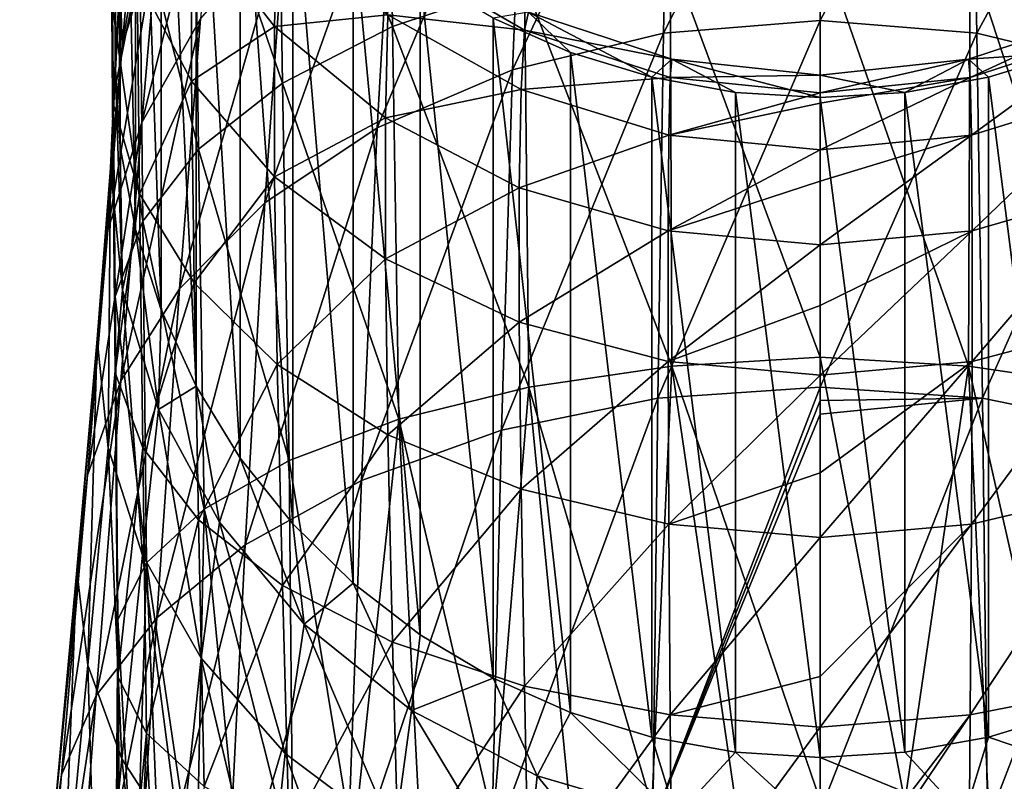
# Model space of a CAD drawing. Header units: millimetres. Extents: x -29 to 75, y -375 to 184.
# Tile 22 of 25: x -13 to 3, y 149 to 161. Entities that reach past the tile are written whole.
import ezdxf

# ---------------------------------------------------------------- set-up
doc = ezdxf.new("R2010")
doc.units = ezdxf.units.MM
doc.header["$LTSCALE"] = 17.087905
for name, color, linetype in [('34', 7, 'CONTINUOUS'), ('37', 7, 'CONTINUOUS'), ('39', 7, 'CONTINUOUS'), ('42', 7, 'CONTINUOUS'), ('43', 7, 'CONTINUOUS'), ('44', 7, 'CONTINUOUS')]:
    doc.layers.add(name, color=color, linetype=linetype)

msp = doc.modelspace()

# ---------------------------------------------------------------- linework, layer by layer
at = {"layer": '34', "color": 7, "linetype": 'CONTINUOUS', "true_color": 0xe0f2ff}
for points in [[(4.07, 160.934, 95.746), (2.745, 160.529, 95.817), (4.07, 150.168, 34.689), (4.07, 160.934, 95.746)], [(2.745, 160.529, 95.817), (1.382, 160.283, 95.86), (2.745, 149.763, 34.76), (2.745, 160.529, 95.817)], [(4.07, 150.168, 34.689), (2.745, 160.529, 95.817), (2.745, 149.763, 34.76), (4.07, 150.168, 34.689)], [(1.382, 160.283, 95.86), (0, 160.201, 95.875), (1.382, 149.517, 34.804), (1.382, 160.283, 95.86)], [(1.382, 149.517, 34.804), (0, 160.201, 95.875), (0, 149.435, 34.818), (1.382, 149.517, 34.804)], [(2.745, 149.763, 34.76), (1.382, 160.283, 95.86), (1.382, 149.517, 34.804), (2.745, 149.763, 34.76)]]:
    msp.add_3dface(points, dxfattribs=at)
at = {"layer": '37', "color": 7, "linetype": 'CONTINUOUS', "true_color": 0xe0f2ff}
for points in [[(2.447, 162.537, 138.9), (0, 162.734, 139.084), (2.419, 155.815, 142.634), (2.447, 162.537, 138.9)], [(2.419, 155.815, 142.634), (0, 162.734, 139.084), (0, 155.965, 142.85), (2.419, 155.815, 142.634)], [(4.754, 155.474, 141.949), (2.447, 162.537, 138.9), (2.419, 155.815, 142.634), (4.754, 155.474, 141.949)], [(4.824, 162.073, 138.271), (2.447, 162.537, 138.9), (4.754, 155.474, 141.949), (4.824, 162.073, 138.271)], [(2.419, 160.823, 99.857), (4.07, 160.934, 95.746), (4.755, 161.59, 99.881), (2.419, 160.823, 99.857)], [(2.419, 160.823, 99.857), (4.755, 161.59, 99.881), (2.447, 160.528, 103.859), (2.419, 160.823, 99.857)], [(2.447, 160.528, 103.859), (4.755, 161.59, 99.881), (4.824, 161.296, 104.019), (2.447, 160.528, 103.859)], [(2.447, 160.528, 103.859), (4.824, 161.296, 104.019), (2.469, 159.584, 107.73), (2.447, 160.528, 103.859)], [(2.469, 159.584, 107.73), (4.824, 161.296, 104.019), (4.877, 160.328, 108.009), (2.469, 159.584, 107.73)], [(2.745, 160.529, 95.817), (4.07, 160.934, 95.746), (2.419, 160.823, 99.857), (2.745, 160.529, 95.817)], [(0, 160.564, 99.81), (1.382, 160.283, 95.86), (2.419, 160.823, 99.857), (0, 160.564, 99.81)], [(0, 160.564, 99.81), (2.419, 160.823, 99.857), (0, 160.563, 100.303), (0, 160.564, 99.81)], [(0, 160.563, 100.303), (2.419, 160.823, 99.857), (0, 160.277, 103.754), (0, 160.563, 100.303)], [(0, 160.277, 103.754), (2.419, 160.823, 99.857), (2.447, 160.528, 103.859), (0, 160.277, 103.754)], [(1.382, 160.283, 95.86), (2.745, 160.529, 95.817), (2.419, 160.823, 99.857), (1.382, 160.283, 95.86)], [(0, 160.201, 95.875), (1.382, 160.283, 95.86), (0, 160.564, 99.81), (0, 160.201, 95.875)], [(0, 160.277, 103.754), (2.447, 160.528, 103.859), (0, 160.105, 104.726), (0, 160.277, 103.754)], [(0, 160.105, 104.726), (2.447, 160.528, 103.859), (0, 159.344, 107.598), (0, 160.105, 104.726)], [(0, 159.344, 107.598), (2.447, 160.528, 103.859), (2.469, 159.584, 107.73), (0, 159.344, 107.598)], [(2.469, 159.584, 107.73), (4.877, 160.328, 108.009), (2.481, 158.025, 111.38), (2.469, 159.584, 107.73)], [(2.481, 158.025, 111.38), (4.877, 160.328, 108.009), (4.907, 158.727, 111.763), (2.481, 158.025, 111.38)], [(0, 159.344, 107.598), (2.469, 159.584, 107.73), (0, 158.837, 108.984), (0, 159.344, 107.598)], [(0, 158.837, 108.984), (2.469, 159.584, 107.73), (0, 157.793, 111.239), (0, 158.837, 108.984)], [(0, 157.793, 111.239), (2.469, 159.584, 107.73), (2.481, 158.025, 111.38), (0, 157.793, 111.239)], [(2.481, 158.025, 111.38), (4.907, 158.727, 111.763), (2.481, 155.893, 114.721), (2.481, 158.025, 111.38)], [(2.481, 155.893, 114.721), (4.907, 158.727, 111.763), (4.907, 156.536, 115.196), (2.481, 155.893, 114.721)], [(0, 157.793, 111.239), (2.481, 158.025, 111.38), (0, 156.806, 112.94), (0, 157.793, 111.239)], [(0, 156.806, 112.94), (2.481, 158.025, 111.38), (0, 155.668, 114.571), (0, 156.806, 112.94)], [(0, 155.668, 114.571), (2.481, 158.025, 111.38), (2.481, 155.893, 114.721), (0, 155.668, 114.571)], [(2.481, 155.893, 114.721), (4.907, 156.536, 115.196), (2.468, 153.241, 117.674), (2.481, 155.893, 114.721)], [(2.468, 153.241, 117.674), (4.907, 156.536, 115.196), (4.877, 153.808, 118.231), (2.468, 153.241, 117.674)], [(0, 148.73, 145.441), (1.382, 148.709, 145.36), (0, 155.965, 142.85), (0, 148.73, 145.441)], [(1.382, 148.709, 145.36), (2.419, 155.815, 142.634), (0, 155.965, 142.85), (1.382, 148.709, 145.36)], [(0, 155.668, 114.571), (2.481, 155.893, 114.721), (0, 154.078, 116.452), (0, 155.668, 114.571)], [(0, 154.078, 116.452), (2.481, 155.893, 114.721), (0, 153.02, 117.513), (0, 154.078, 116.452)], [(0, 153.02, 117.513), (2.481, 155.893, 114.721), (2.468, 153.241, 117.674), (0, 153.02, 117.513)], [(1.382, 148.709, 145.36), (2.745, 148.644, 145.12), (2.419, 155.815, 142.634), (1.382, 148.709, 145.36)], [(2.745, 148.644, 145.12), (4.07, 148.538, 144.722), (2.419, 155.815, 142.634), (2.745, 148.644, 145.12)], [(4.07, 148.538, 144.722), (4.754, 155.474, 141.949), (2.419, 155.815, 142.634), (4.07, 148.538, 144.722)], [(2.468, 153.241, 117.674), (4.877, 153.808, 118.231), (2.447, 150.128, 120.162), (2.468, 153.241, 117.674)], [(2.447, 150.128, 120.162), (4.877, 153.808, 118.231), (4.824, 150.597, 120.791), (2.447, 150.128, 120.162)], [(0, 153.02, 117.513), (2.468, 153.241, 117.674), (0, 150.755, 119.399), (0, 153.02, 117.513)], [(0, 150.755, 119.399), (2.468, 153.241, 117.674), (0, 149.928, 119.979), (0, 150.755, 119.399)], [(0, 149.928, 119.979), (2.468, 153.241, 117.674), (2.447, 150.128, 120.162), (0, 149.928, 119.979)], [(2.447, 150.128, 120.162), (4.824, 150.597, 120.791), (2.419, 146.624, 122.117), (2.447, 150.128, 120.162)], [(2.419, 146.624, 122.117), (4.824, 150.597, 120.791), (4.754, 146.968, 122.802), (2.419, 146.624, 122.117)], [(0, 149.928, 119.979), (2.447, 150.128, 120.162), (0, 146.942, 121.682), (0, 149.928, 119.979)], [(0, 146.942, 121.682), (2.447, 150.128, 120.162), (0, 146.472, 121.901), (0, 146.942, 121.682)], [(0, 146.472, 121.901), (2.447, 150.128, 120.162), (2.419, 146.624, 122.117), (0, 146.472, 121.901)]]:
    msp.add_3dface(points, dxfattribs=at)
at = {"layer": '39', "color": 7, "linetype": 'CONTINUOUS', "true_color": 0xe0f2ff}
for points in [[(-11.416, 162.128, 32.58), (-11.5, 160.761, 32.821), (-11.416, 172.894, 93.637), (-11.416, 162.128, 32.58)], [(-11.416, 172.894, 93.637), (-11.5, 160.761, 32.821), (-11.5, 171.527, 93.878), (-11.416, 172.894, 93.637)], [(-11.5, 160.761, 32.821), (-11.416, 159.393, 33.062), (-11.5, 171.527, 93.878), (-11.5, 160.761, 32.821)], [(-11.5, 171.527, 93.878), (-11.416, 159.393, 33.062), (-11.416, 170.159, 94.119), (-11.5, 171.527, 93.878)], [(-11.416, 159.393, 33.062), (-11.165, 158.046, 33.3), (-11.416, 170.159, 94.119), (-11.416, 159.393, 33.062)], [(-11.416, 170.159, 94.119), (-11.165, 158.046, 33.3), (-11.165, 168.812, 94.357), (-11.416, 170.159, 94.119)], [(-11.165, 158.046, 33.3), (-10.75, 156.738, 33.53), (-11.165, 168.812, 94.357), (-11.165, 158.046, 33.3)], [(-11.165, 168.812, 94.357), (-10.75, 156.738, 33.53), (-10.75, 167.504, 94.587), (-11.165, 168.812, 94.357)], [(-10.75, 156.738, 33.53), (-10.178, 155.489, 33.751), (-10.75, 167.504, 94.587), (-10.75, 156.738, 33.53)], [(-10.75, 167.504, 94.587), (-10.178, 155.489, 33.751), (-10.178, 166.255, 94.807), (-10.75, 167.504, 94.587)], [(-10.178, 155.489, 33.751), (-9.458, 154.318, 33.957), (-10.178, 166.255, 94.807), (-10.178, 155.489, 33.751)], [(-10.178, 166.255, 94.807), (-9.458, 154.318, 33.957), (-9.458, 165.084, 95.014), (-10.178, 166.255, 94.807)], [(-9.458, 154.318, 33.957), (-8.6, 153.242, 34.147), (-9.458, 165.084, 95.014), (-9.458, 154.318, 33.957)], [(-9.458, 165.084, 95.014), (-8.6, 153.242, 34.147), (-8.6, 164.008, 95.204), (-9.458, 165.084, 95.014)], [(-8.6, 153.242, 34.147), (-7.617, 152.276, 34.317), (-8.6, 164.008, 95.204), (-8.6, 153.242, 34.147)], [(-8.6, 164.008, 95.204), (-7.617, 152.276, 34.317), (-7.617, 163.042, 95.374), (-8.6, 164.008, 95.204)], [(-7.617, 152.276, 34.317), (-6.523, 151.433, 34.466), (-7.617, 163.042, 95.374), (-7.617, 152.276, 34.317)], [(-7.617, 163.042, 95.374), (-6.523, 151.433, 34.466), (-6.523, 162.199, 95.523), (-7.617, 163.042, 95.374)], [(-6.523, 151.433, 34.466), (-5.335, 150.728, 34.59), (-6.523, 162.199, 95.523), (-6.523, 151.433, 34.466)], [(-6.523, 162.199, 95.523), (-5.335, 150.728, 34.59), (-5.335, 161.494, 95.647), (-6.523, 162.199, 95.523)], [(-5.335, 150.728, 34.59), (-4.07, 150.168, 34.689), (-5.335, 161.494, 95.647), (-5.335, 150.728, 34.59)], [(-5.335, 161.494, 95.647), (-4.07, 150.168, 34.689), (-4.07, 160.934, 95.746), (-5.335, 161.494, 95.647)], [(-4.07, 150.168, 34.689), (-2.745, 149.763, 34.76), (-4.07, 160.934, 95.746), (-4.07, 150.168, 34.689)], [(-4.07, 160.934, 95.746), (-2.745, 149.763, 34.76), (-2.745, 160.529, 95.817), (-4.07, 160.934, 95.746)], [(-2.745, 149.763, 34.76), (-1.382, 149.517, 34.804), (-2.745, 160.529, 95.817), (-2.745, 149.763, 34.76)], [(-2.745, 160.529, 95.817), (-1.382, 149.517, 34.804), (-1.382, 160.283, 95.86), (-2.745, 160.529, 95.817)], [(0, 149.435, 34.818), (0, 160.201, 95.875), (-1.382, 160.283, 95.86), (0, 149.435, 34.818)], [(-1.382, 149.517, 34.804), (0, 149.435, 34.818), (-1.382, 160.283, 95.86), (-1.382, 149.517, 34.804)]]:
    msp.add_3dface(points, dxfattribs=at)
at = {"layer": '42', "color": 7, "linetype": 'CONTINUOUS', "true_color": 0xe0f2ff}
for points in [[(-7.049, 167.124, 132.609), (-8.855, 165.975, 131.382), (-6.973, 161.356, 137.224), (-7.049, 167.124, 132.609)], [(-4.824, 162.073, 138.271), (-7.049, 167.124, 132.609), (-6.973, 161.356, 137.224), (-4.824, 162.073, 138.271)], [(-8.855, 165.975, 131.382), (-10.211, 164.638, 129.938), (-8.772, 160.432, 135.835), (-8.855, 165.975, 131.382)], [(-6.973, 161.356, 137.224), (-8.855, 165.975, 131.382), (-8.772, 160.432, 135.835), (-6.973, 161.356, 137.224)], [(-10.211, 164.638, 129.938), (-11.104, 163.183, 128.361), (-10.138, 159.355, 134.191), (-10.211, 164.638, 129.938)], [(-8.772, 160.432, 135.835), (-10.211, 164.638, 129.938), (-10.138, 159.355, 134.191), (-8.772, 160.432, 135.835)], [(-11.569, 163.926, 120.849), (-11.138, 162.162, 119.495), (-11.542, 160.139, 125.05), (-11.569, 163.926, 120.849)], [(-11.542, 161.671, 126.716), (-11.569, 163.926, 120.849), (-11.542, 160.139, 125.05), (-11.542, 161.671, 126.716)], [(-11.104, 163.183, 128.361), (-11.542, 161.671, 126.716), (-11.049, 158.18, 132.385), (-11.104, 163.183, 128.361)], [(-10.138, 159.355, 134.191), (-11.104, 163.183, 128.361), (-11.049, 158.18, 132.385), (-10.138, 159.355, 134.191)], [(-11.138, 162.162, 119.495), (-10.253, 163.1, 114.062), (-10.253, 160.465, 118.193), (-11.138, 162.162, 119.495)], [(-10.253, 163.1, 114.062), (-8.856, 163.14, 108.944), (-8.902, 161.358, 113.151), (-10.253, 163.1, 114.062)], [(-10.253, 163.1, 114.062), (-8.902, 161.358, 113.151), (-10.253, 160.465, 118.193), (-10.253, 163.1, 114.062)], [(-8.856, 163.14, 108.944), (-7.05, 161.545, 108.423), (-8.902, 161.358, 113.151), (-8.856, 163.14, 108.944)], [(0, 155.965, 142.85), (0, 162.734, 139.084), (-2.447, 162.537, 138.9), (0, 155.965, 142.85)], [(-6.973, 162.548, 104.228), (-4.824, 161.296, 104.019), (-7.05, 161.545, 108.423), (-6.973, 162.548, 104.228)], [(-6.973, 162.548, 104.228), (-4.755, 161.59, 99.881), (-4.824, 161.296, 104.019), (-6.973, 162.548, 104.228)], [(-2.447, 162.537, 138.9), (-4.824, 162.073, 138.271), (-2.419, 155.815, 142.634), (-2.447, 162.537, 138.9)], [(0, 155.965, 142.85), (-2.447, 162.537, 138.9), (-2.419, 155.815, 142.634), (0, 155.965, 142.85)], [(-11.542, 160.139, 125.05), (-11.138, 162.162, 119.495), (-11.104, 158.627, 123.406), (-11.542, 160.139, 125.05)], [(-11.138, 162.162, 119.495), (-10.253, 160.465, 118.193), (-11.104, 158.627, 123.406), (-11.138, 162.162, 119.495)], [(-4.824, 162.073, 138.271), (-6.973, 161.356, 137.224), (-4.754, 155.474, 141.949), (-4.824, 162.073, 138.271)], [(-2.419, 155.815, 142.634), (-4.824, 162.073, 138.271), (-4.754, 155.474, 141.949), (-2.419, 155.815, 142.634)], [(-11.542, 161.671, 126.716), (-11.542, 160.139, 125.05), (-11.5, 156.953, 130.492), (-11.542, 161.671, 126.716)], [(-11.049, 158.18, 132.385), (-11.542, 161.671, 126.716), (-11.5, 156.953, 130.492), (-11.049, 158.18, 132.385)], [(-5.335, 161.494, 95.647), (-4.07, 160.934, 95.746), (-4.755, 161.59, 99.881), (-5.335, 161.494, 95.647)], [(-4.755, 161.59, 99.881), (-2.419, 160.823, 99.857), (-4.824, 161.296, 104.019), (-4.755, 161.59, 99.881)], [(-4.07, 160.934, 95.746), (-2.745, 160.529, 95.817), (-4.755, 161.59, 99.881), (-4.07, 160.934, 95.746)], [(-4.755, 161.59, 99.881), (-2.745, 160.529, 95.817), (-2.419, 160.823, 99.857), (-4.755, 161.59, 99.881)], [(-8.902, 161.358, 113.151), (-7.05, 161.545, 108.423), (-7.092, 159.867, 112.368), (-8.902, 161.358, 113.151)], [(-7.05, 161.545, 108.423), (-4.877, 160.328, 108.009), (-7.092, 159.867, 112.368), (-7.05, 161.545, 108.423)], [(-7.05, 161.545, 108.423), (-4.824, 161.296, 104.019), (-4.877, 160.328, 108.009), (-7.05, 161.545, 108.423)], [(-10.253, 160.465, 118.193), (-8.902, 161.358, 113.151), (-8.902, 158.904, 116.997), (-10.253, 160.465, 118.193)], [(-8.902, 161.358, 113.151), (-7.092, 159.867, 112.368), (-8.902, 158.904, 116.997), (-8.902, 161.358, 113.151)], [(-6.973, 161.356, 137.224), (-8.772, 160.432, 135.835), (-6.871, 154.951, 140.821), (-6.973, 161.356, 137.224)], [(-4.754, 155.474, 141.949), (-6.973, 161.356, 137.224), (-6.871, 154.951, 140.821), (-4.754, 155.474, 141.949)], [(-4.824, 161.296, 104.019), (-2.447, 160.528, 103.859), (-4.877, 160.328, 108.009), (-4.824, 161.296, 104.019)], [(-4.824, 161.296, 104.019), (-2.419, 160.823, 99.857), (-2.447, 160.528, 103.859), (-4.824, 161.296, 104.019)], [(-2.745, 160.529, 95.817), (-1.382, 160.283, 95.86), (-2.419, 160.823, 99.857), (-2.745, 160.529, 95.817)], [(-2.419, 160.823, 99.857), (0, 160.564, 99.81), (-2.447, 160.528, 103.859), (-2.419, 160.823, 99.857)], [(0, 160.201, 95.875), (0, 160.564, 99.81), (-2.419, 160.823, 99.857), (0, 160.201, 95.875)], [(-1.382, 160.283, 95.86), (0, 160.201, 95.875), (-2.419, 160.823, 99.857), (-1.382, 160.283, 95.86)], [(-11.104, 158.627, 123.406), (-10.253, 160.465, 118.193), (-10.211, 157.175, 121.829), (-11.104, 158.627, 123.406)], [(-10.253, 160.465, 118.193), (-8.902, 158.904, 116.997), (-10.211, 157.175, 121.829), (-10.253, 160.465, 118.193)], [(-4.877, 160.328, 108.009), (-2.447, 160.528, 103.859), (-2.469, 159.584, 107.73), (-4.877, 160.328, 108.009)], [(-2.447, 160.528, 103.859), (0, 160.277, 103.754), (-2.469, 159.584, 107.73), (-2.447, 160.528, 103.859)], [(0, 160.564, 99.81), (0, 160.563, 100.303), (-2.447, 160.528, 103.859), (0, 160.564, 99.81)], [(0, 160.563, 100.303), (0, 160.277, 103.754), (-2.447, 160.528, 103.859), (0, 160.563, 100.303)], [(-8.772, 160.432, 135.835), (-10.138, 159.355, 134.191), (-8.663, 154.275, 139.321), (-8.772, 160.432, 135.835)], [(-6.871, 154.951, 140.821), (-8.772, 160.432, 135.835), (-8.663, 154.275, 139.321), (-6.871, 154.951, 140.821)], [(-7.092, 159.867, 112.368), (-4.877, 160.328, 108.009), (-4.907, 158.727, 111.763), (-7.092, 159.867, 112.368)], [(-4.877, 160.328, 108.009), (-2.469, 159.584, 107.73), (-4.907, 158.727, 111.763), (-4.877, 160.328, 108.009)], [(-11.542, 160.139, 125.05), (-11.104, 158.627, 123.406), (-11.5, 155.709, 128.57), (-11.542, 160.139, 125.05)], [(-11.5, 156.953, 130.492), (-11.542, 160.139, 125.05), (-11.5, 155.709, 128.57), (-11.5, 156.953, 130.492)], [(0, 160.277, 103.754), (0, 160.105, 104.726), (-2.469, 159.584, 107.73), (0, 160.277, 103.754)], [(0, 160.105, 104.726), (0, 159.344, 107.598), (-2.469, 159.584, 107.73), (0, 160.105, 104.726)], [(-8.902, 158.904, 116.997), (-7.092, 159.867, 112.368), (-7.092, 157.566, 115.976), (-8.902, 158.904, 116.997)], [(-7.092, 159.867, 112.368), (-4.907, 158.727, 111.763), (-7.092, 157.566, 115.976), (-7.092, 159.867, 112.368)], [(-4.907, 158.727, 111.763), (-2.469, 159.584, 107.73), (-2.481, 158.025, 111.38), (-4.907, 158.727, 111.763)], [(-2.469, 159.584, 107.73), (0, 159.344, 107.598), (-2.481, 158.025, 111.38), (-2.469, 159.584, 107.73)], [(-10.138, 159.355, 134.191), (-11.049, 158.18, 132.385), (-10.048, 153.481, 137.532), (-10.138, 159.355, 134.191)], [(-8.663, 154.275, 139.321), (-10.138, 159.355, 134.191), (-10.048, 153.481, 137.532), (-8.663, 154.275, 139.321)], [(0, 159.344, 107.598), (0, 158.837, 108.984), (-2.481, 158.025, 111.38), (0, 159.344, 107.598)], [(-10.211, 157.175, 121.829), (-8.902, 158.904, 116.997), (-8.855, 155.841, 120.387), (-10.211, 157.175, 121.829)], [(-8.902, 158.904, 116.997), (-7.092, 157.566, 115.976), (-8.855, 155.841, 120.387), (-8.902, 158.904, 116.997)], [(-7.092, 157.566, 115.976), (-4.907, 158.727, 111.763), (-4.907, 156.536, 115.196), (-7.092, 157.566, 115.976)], [(-4.907, 158.727, 111.763), (-2.481, 158.025, 111.38), (-4.907, 156.536, 115.196), (-4.907, 158.727, 111.763)], [(0, 158.837, 108.984), (0, 157.793, 111.239), (-2.481, 158.025, 111.38), (0, 158.837, 108.984)], [(-11.5, 155.709, 128.57), (-11.104, 158.627, 123.406), (-11.049, 154.482, 126.677), (-11.5, 155.709, 128.57)], [(-11.104, 158.627, 123.406), (-10.211, 157.175, 121.829), (-11.049, 154.482, 126.677), (-11.104, 158.627, 123.406)], [(-11.049, 158.18, 132.385), (-11.5, 156.953, 130.492), (-10.987, 152.606, 135.545), (-11.049, 158.18, 132.385)], [(-10.048, 153.481, 137.532), (-11.049, 158.18, 132.385), (-10.987, 152.606, 135.545), (-10.048, 153.481, 137.532)], [(-4.907, 156.536, 115.196), (-2.481, 158.025, 111.38), (-2.481, 155.893, 114.721), (-4.907, 156.536, 115.196)], [(-2.481, 158.025, 111.38), (0, 157.793, 111.239), (-2.481, 155.893, 114.721), (-2.481, 158.025, 111.38)], [(0, 157.793, 111.239), (0, 156.806, 112.94), (-2.481, 155.893, 114.721), (0, 157.793, 111.239)], [(-8.855, 155.841, 120.387), (-7.092, 157.566, 115.976), (-7.049, 154.695, 119.16), (-8.855, 155.841, 120.387)], [(-7.092, 157.566, 115.976), (-4.907, 156.536, 115.196), (-7.049, 154.695, 119.16), (-7.092, 157.566, 115.976)], [(-11.049, 154.482, 126.677), (-10.211, 157.175, 121.829), (-10.138, 153.309, 124.871), (-11.049, 154.482, 126.677)], [(-10.211, 157.175, 121.829), (-8.855, 155.841, 120.387), (-10.138, 153.309, 124.871), (-10.211, 157.175, 121.829)], [(-11.5, 156.953, 130.492), (-11.5, 155.709, 128.57), (-11.458, 151.686, 133.444), (-11.5, 156.953, 130.492)], [(-10.987, 152.606, 135.545), (-11.5, 156.953, 130.492), (-11.458, 151.686, 133.444), (-10.987, 152.606, 135.545)], [(0, 156.806, 112.94), (0, 155.668, 114.571), (-2.481, 155.893, 114.721), (0, 156.806, 112.94)], [(-7.049, 154.695, 119.16), (-4.907, 156.536, 115.196), (-4.877, 153.808, 118.231), (-7.049, 154.695, 119.16)], [(-4.907, 156.536, 115.196), (-2.481, 155.893, 114.721), (-4.877, 153.808, 118.231), (-4.907, 156.536, 115.196)], [(0, 148.73, 145.441), (0, 155.965, 142.85), (-2.419, 155.815, 142.634), (0, 148.73, 145.441)], [(-10.138, 153.309, 124.871), (-8.855, 155.841, 120.387), (-8.772, 152.236, 123.228), (-10.138, 153.309, 124.871)], [(-8.855, 155.841, 120.387), (-7.049, 154.695, 119.16), (-8.772, 152.236, 123.228), (-8.855, 155.841, 120.387)], [(-4.877, 153.808, 118.231), (-2.481, 155.893, 114.721), (-2.468, 153.241, 117.674), (-4.877, 153.808, 118.231)], [(-2.745, 148.644, 145.12), (-2.419, 155.815, 142.634), (-4.754, 155.474, 141.949), (-2.745, 148.644, 145.12)], [(-2.745, 148.644, 145.12), (-1.382, 148.709, 145.36), (-2.419, 155.815, 142.634), (-2.745, 148.644, 145.12)], [(-2.481, 155.893, 114.721), (0, 155.668, 114.571), (-2.468, 153.241, 117.674), (-2.481, 155.893, 114.721)], [(-1.382, 148.709, 145.36), (0, 148.73, 145.441), (-2.419, 155.815, 142.634), (-1.382, 148.709, 145.36)], [(-11.5, 155.709, 128.57), (-11.049, 154.482, 126.677), (-11.458, 150.751, 131.307), (-11.5, 155.709, 128.57)], [(-11.458, 151.686, 133.444), (-11.5, 155.709, 128.57), (-11.458, 150.751, 131.307), (-11.458, 151.686, 133.444)], [(0, 155.668, 114.571), (0, 154.078, 116.452), (-2.468, 153.241, 117.674), (0, 155.668, 114.571)], [(-5.335, 148.391, 144.173), (-4.754, 155.474, 141.949), (-6.871, 154.951, 140.821), (-5.335, 148.391, 144.173)], [(-5.335, 148.391, 144.173), (-4.07, 148.538, 144.722), (-4.754, 155.474, 141.949), (-5.335, 148.391, 144.173)], [(-4.07, 148.538, 144.722), (-2.745, 148.644, 145.12), (-4.754, 155.474, 141.949), (-4.07, 148.538, 144.722)], [(-7.617, 147.984, 142.655), (-6.871, 154.951, 140.821), (-8.663, 154.275, 139.321), (-7.617, 147.984, 142.655)], [(-7.617, 147.984, 142.655), (-6.523, 148.205, 143.481), (-6.871, 154.951, 140.821), (-7.617, 147.984, 142.655)], [(-6.523, 148.205, 143.481), (-5.335, 148.391, 144.173), (-6.871, 154.951, 140.821), (-6.523, 148.205, 143.481)], [(-8.772, 152.236, 123.228), (-7.049, 154.695, 119.16), (-6.973, 151.315, 121.838), (-8.772, 152.236, 123.228)], [(-7.049, 154.695, 119.16), (-4.877, 153.808, 118.231), (-6.973, 151.315, 121.838), (-7.049, 154.695, 119.16)], [(-11.458, 150.751, 131.307), (-11.049, 154.482, 126.677), (-10.987, 149.83, 129.207), (-11.458, 150.751, 131.307)], [(-11.049, 154.482, 126.677), (-10.138, 153.309, 124.871), (-10.987, 149.83, 129.207), (-11.049, 154.482, 126.677)], [(-8.6, 147.73, 141.707), (-8.663, 154.275, 139.321), (-10.048, 153.481, 137.532), (-8.6, 147.73, 141.707)], [(-8.6, 147.73, 141.707), (-7.617, 147.984, 142.655), (-8.663, 154.275, 139.321), (-8.6, 147.73, 141.707)], [(0, 154.078, 116.452), (0, 153.02, 117.513), (-2.468, 153.241, 117.674), (0, 154.078, 116.452)], [(-6.973, 151.315, 121.838), (-4.877, 153.808, 118.231), (-4.824, 150.597, 120.791), (-6.973, 151.315, 121.838)], [(-4.877, 153.808, 118.231), (-2.468, 153.241, 117.674), (-4.824, 150.597, 120.791), (-4.877, 153.808, 118.231)], [(-10.178, 147.14, 139.503), (-10.048, 153.481, 137.532), (-10.987, 152.606, 135.545), (-10.178, 147.14, 139.503)], [(-10.178, 147.14, 139.503), (-9.458, 147.447, 140.652), (-10.048, 153.481, 137.532), (-10.178, 147.14, 139.503)], [(-9.458, 147.447, 140.652), (-8.6, 147.73, 141.707), (-10.048, 153.481, 137.532), (-9.458, 147.447, 140.652)], [(-10.987, 149.83, 129.207), (-10.138, 153.309, 124.871), (-10.048, 148.957, 127.219), (-10.987, 149.83, 129.207)], [(-10.138, 153.309, 124.871), (-8.772, 152.236, 123.228), (-10.048, 148.957, 127.219), (-10.138, 153.309, 124.871)], [(-4.824, 150.597, 120.791), (-2.468, 153.241, 117.674), (-2.447, 150.128, 120.162), (-4.824, 150.597, 120.791)], [(-2.468, 153.241, 117.674), (0, 153.02, 117.513), (-2.447, 150.128, 120.162), (-2.468, 153.241, 117.674)], [(0, 153.02, 117.513), (0, 150.755, 119.399), (-2.447, 150.128, 120.162), (0, 153.02, 117.513)], [(-11.165, 146.468, 136.996), (-10.987, 152.606, 135.545), (-11.458, 151.686, 133.444), (-11.165, 146.468, 136.996)], [(-11.165, 146.468, 136.996), (-10.75, 146.811, 138.278), (-10.987, 152.606, 135.545), (-11.165, 146.468, 136.996)], [(-10.75, 146.811, 138.278), (-10.178, 147.14, 139.503), (-10.987, 152.606, 135.545), (-10.75, 146.811, 138.278)], [(-10.048, 148.957, 127.219), (-8.772, 152.236, 123.228), (-8.663, 148.165, 125.43), (-10.048, 148.957, 127.219)], [(-8.772, 152.236, 123.228), (-6.973, 151.315, 121.838), (-8.663, 148.165, 125.43), (-8.772, 152.236, 123.228)], [(-11.5, 145.754, 134.333), (-11.416, 146.113, 135.674), (-11.458, 151.686, 133.444), (-11.5, 145.754, 134.333)], [(-11.5, 145.754, 134.333), (-11.458, 151.686, 133.444), (-11.458, 150.751, 131.307), (-11.5, 145.754, 134.333)], [(-11.416, 146.113, 135.674), (-11.165, 146.468, 136.996), (-11.458, 151.686, 133.444), (-11.416, 146.113, 135.674)], [(-8.663, 148.165, 125.43), (-6.973, 151.315, 121.838), (-6.871, 147.492, 123.93), (-8.663, 148.165, 125.43)], [(-6.973, 151.315, 121.838), (-4.824, 150.597, 120.791), (-6.871, 147.492, 123.93), (-6.973, 151.315, 121.838)], [(-11.416, 145.395, 132.991), (-11.5, 145.754, 134.333), (-11.458, 150.751, 131.307), (-11.416, 145.395, 132.991)], [(-11.416, 145.395, 132.991), (-11.458, 150.751, 131.307), (-10.987, 149.83, 129.207), (-11.416, 145.395, 132.991)], [(0, 150.755, 119.399), (0, 149.928, 119.979), (-2.447, 150.128, 120.162), (0, 150.755, 119.399)], [(-6.871, 147.492, 123.93), (-4.824, 150.597, 120.791), (-4.754, 146.968, 122.802), (-6.871, 147.492, 123.93)], [(-4.824, 150.597, 120.791), (-2.447, 150.128, 120.162), (-4.754, 146.968, 122.802), (-4.824, 150.597, 120.791)], [(-4.754, 146.968, 122.802), (-2.447, 150.128, 120.162), (-2.419, 146.624, 122.117), (-4.754, 146.968, 122.802)], [(-2.447, 150.128, 120.162), (0, 149.928, 119.979), (-2.419, 146.624, 122.117), (-2.447, 150.128, 120.162)], [(0, 149.928, 119.979), (0, 146.942, 121.682), (-2.419, 146.624, 122.117), (0, 149.928, 119.979)], [(-11.165, 145.04, 131.67), (-11.416, 145.395, 132.991), (-10.987, 149.83, 129.207), (-11.165, 145.04, 131.67)], [(-10.75, 144.697, 130.387), (-11.165, 145.04, 131.67), (-10.987, 149.83, 129.207), (-10.75, 144.697, 130.387)], [(-10.75, 144.697, 130.387), (-10.987, 149.83, 129.207), (-10.048, 148.957, 127.219), (-10.75, 144.697, 130.387)]]:
    msp.add_3dface(points, dxfattribs=at)
at = {"layer": '43', "color": 7, "linetype": 'CONTINUOUS', "true_color": 0xe0f2ff}
for points in [[(2.456, 166.072, 14.22), (0, 161.454, 6.571), (0, 166.285, 14.073), (2.456, 166.072, 14.22)], [(2.556, 161.247, 6.744), (0, 161.454, 6.571), (2.456, 166.072, 14.22), (2.556, 161.247, 6.744)], [(4.824, 165.43, 14.618), (2.556, 161.247, 6.744), (2.456, 166.072, 14.22), (4.824, 165.43, 14.618)], [(5.02, 160.652, 7.262), (2.556, 161.247, 6.744), (4.824, 165.43, 14.618), (5.02, 160.652, 7.262)], [(2.556, 161.247, 6.744), (0, 155.476, -0.089), (0, 161.454, 6.571), (2.556, 161.247, 6.744)], [(2.647, 155.296, 0.122), (0, 155.476, -0.089), (2.556, 161.247, 6.744), (2.647, 155.296, 0.122)], [(5.02, 160.652, 7.262), (2.647, 155.296, 0.122), (2.556, 161.247, 6.744), (5.02, 160.652, 7.262)], [(5.2, 154.772, 0.746), (2.647, 155.296, 0.122), (5.02, 160.652, 7.262), (5.2, 154.772, 0.746)], [(0, 155.476, -0.089), (2.647, 155.296, 0.122), (0, 155.255, -0.297), (0, 155.476, -0.089)], [(2.73, 148.37, -5.463), (0, 148.556, -5.68), (2.647, 155.296, 0.122), (2.73, 148.37, -5.463)], [(2.647, 155.296, 0.122), (0, 148.556, -5.68), (0, 155.034, -0.504), (2.647, 155.296, 0.122)], [(0, 155.255, -0.297), (2.647, 155.296, 0.122), (0, 155.034, -0.504), (0, 155.255, -0.297)], [(5.2, 154.772, 0.746), (2.73, 148.37, -5.463), (2.647, 155.296, 0.122), (5.2, 154.772, 0.746)], [(5.362, 147.938, -4.747), (2.73, 148.37, -5.463), (5.2, 154.772, 0.746), (5.362, 147.938, -4.747)], [(4.07, 150.168, 34.689), (2.745, 149.763, 34.76), (4.613, 149.131, 30.147), (4.07, 150.168, 34.689)], [(2.745, 149.763, 34.76), (1.382, 149.517, 34.804), (2.35, 148.472, 30.408), (2.745, 149.763, 34.76)], [(2.745, 149.763, 34.76), (2.35, 148.472, 30.408), (4.613, 149.131, 30.147), (2.745, 149.763, 34.76)], [(1.382, 149.517, 34.804), (0, 149.435, 34.818), (2.35, 148.472, 30.408), (1.382, 149.517, 34.804)], [(0, 149.435, 34.818), (0, 148.252, 30.51), (2.35, 148.472, 30.408), (0, 149.435, 34.818)], [(2.35, 148.472, 30.408), (4.819, 147.132, 25.944), (4.613, 149.131, 30.147), (2.35, 148.472, 30.408)]]:
    msp.add_3dface(points, dxfattribs=at)
at = {"layer": '44', "color": 7, "linetype": 'CONTINUOUS', "true_color": 0xe0f2ff}
for points in [[(0, 166.285, 14.073), (0, 161.454, 6.571), (-2.556, 161.247, 6.744), (0, 166.285, 14.073)], [(0, 166.285, 14.073), (-2.556, 161.247, 6.744), (-2.456, 166.072, 14.22), (0, 166.285, 14.073)], [(-2.556, 161.247, 6.744), (-5.02, 160.652, 7.262), (-2.456, 166.072, 14.22), (-2.556, 161.247, 6.744)], [(-2.456, 166.072, 14.22), (-5.02, 160.652, 7.262), (-4.824, 165.43, 14.618), (-2.456, 166.072, 14.22)], [(-5.02, 160.652, 7.262), (-7.224, 159.702, 8.098), (-4.824, 165.43, 14.618), (-5.02, 160.652, 7.262)], [(-4.824, 165.43, 14.618), (-7.224, 159.702, 8.098), (-6.951, 164.393, 15.25), (-4.824, 165.43, 14.618)], [(-11.165, 163.476, 32.342), (-10.75, 164.783, 32.112), (-11.384, 161.04, 25.623), (-11.165, 163.476, 32.342)], [(-10.75, 164.783, 32.112), (-10.794, 162.985, 24.887), (-11.384, 161.04, 25.623), (-10.75, 164.783, 32.112)], [(-10.107, 161.483, 17.027), (-11.062, 159.789, 18.074), (-9.803, 164.829, 24.192), (-10.107, 161.483, 17.027)], [(-9.803, 164.829, 24.192), (-11.062, 159.789, 18.074), (-10.794, 162.985, 24.887), (-9.803, 164.829, 24.192)], [(-7.224, 159.702, 8.098), (-9.058, 158.479, 9.188), (-6.951, 164.393, 15.25), (-7.224, 159.702, 8.098)], [(-6.951, 164.393, 15.25), (-9.058, 158.479, 9.188), (-8.735, 163.046, 16.07), (-6.951, 164.393, 15.25)], [(-11.416, 162.128, 32.58), (-11.165, 163.476, 32.342), (-11.384, 161.04, 25.623), (-11.416, 162.128, 32.58)], [(-9.058, 158.479, 9.188), (-10.45, 157.077, 10.46), (-8.735, 163.046, 16.07), (-9.058, 158.479, 9.188)], [(-8.735, 163.046, 16.07), (-10.45, 157.077, 10.46), (-10.107, 161.483, 17.027), (-8.735, 163.046, 16.07)], [(-11.062, 159.789, 18.074), (-11.617, 158.035, 19.171), (-10.794, 162.985, 24.887), (-11.062, 159.789, 18.074)], [(-10.794, 162.985, 24.887), (-11.617, 158.035, 19.171), (-11.384, 161.04, 25.623), (-10.794, 162.985, 24.887)], [(-11.5, 160.761, 32.821), (-11.416, 162.128, 32.58), (-11.578, 159.047, 26.38), (-11.5, 160.761, 32.821)], [(-11.416, 162.128, 32.58), (-11.384, 161.04, 25.623), (-11.578, 159.047, 26.38), (-11.416, 162.128, 32.58)], [(-10.45, 157.077, 10.46), (-11.405, 155.575, 11.847), (-10.107, 161.483, 17.027), (-10.45, 157.077, 10.46)], [(-10.107, 161.483, 17.027), (-11.405, 155.575, 11.847), (-11.062, 159.789, 18.074), (-10.107, 161.483, 17.027)], [(0, 161.454, 6.571), (0, 155.476, -0.089), (-2.647, 155.296, 0.122), (0, 161.454, 6.571)], [(0, 161.454, 6.571), (-2.647, 155.296, 0.122), (-2.556, 161.247, 6.744), (0, 161.454, 6.571)], [(-2.647, 155.296, 0.122), (-5.2, 154.772, 0.746), (-2.556, 161.247, 6.744), (-2.647, 155.296, 0.122)], [(-2.556, 161.247, 6.744), (-5.2, 154.772, 0.746), (-5.02, 160.652, 7.262), (-2.556, 161.247, 6.744)], [(-11.617, 158.035, 19.171), (-11.795, 156.258, 20.293), (-11.384, 161.04, 25.623), (-11.617, 158.035, 19.171)], [(-11.384, 161.04, 25.623), (-11.795, 156.258, 20.293), (-11.578, 159.047, 26.38), (-11.384, 161.04, 25.623)], [(-11.5, 160.761, 32.821), (-11.578, 159.047, 26.38), (-11.382, 157.055, 27.139), (-11.5, 160.761, 32.821)], [(-11.416, 159.393, 33.062), (-11.5, 160.761, 32.821), (-11.382, 157.055, 27.139), (-11.416, 159.393, 33.062)], [(-5.2, 154.772, 0.746), (-7.482, 153.95, 1.766), (-5.02, 160.652, 7.262), (-5.2, 154.772, 0.746)], [(-5.02, 160.652, 7.262), (-7.482, 153.95, 1.766), (-7.224, 159.702, 8.098), (-5.02, 160.652, 7.262)], [(-11.405, 155.575, 11.847), (-11.953, 154.036, 13.293), (-11.062, 159.789, 18.074), (-11.405, 155.575, 11.847)], [(-11.062, 159.789, 18.074), (-11.953, 154.036, 13.293), (-11.617, 158.035, 19.171), (-11.062, 159.789, 18.074)], [(-7.482, 153.95, 1.766), (-9.381, 152.904, 3.1), (-7.224, 159.702, 8.098), (-7.482, 153.95, 1.766)], [(-7.224, 159.702, 8.098), (-9.381, 152.904, 3.1), (-9.058, 158.479, 9.188), (-7.224, 159.702, 8.098)], [(-11.165, 158.046, 33.3), (-11.416, 159.393, 33.062), (-11.382, 157.055, 27.139), (-11.165, 158.046, 33.3)], [(-11.795, 156.258, 20.293), (-11.613, 154.482, 21.417), (-11.578, 159.047, 26.38), (-11.795, 156.258, 20.293)], [(-11.578, 159.047, 26.38), (-11.613, 154.482, 21.417), (-11.382, 157.055, 27.139), (-11.578, 159.047, 26.38)], [(-9.381, 152.904, 3.1), (-10.821, 151.712, 4.66), (-9.058, 158.479, 9.188), (-9.381, 152.904, 3.1)], [(-9.058, 158.479, 9.188), (-10.821, 151.712, 4.66), (-10.45, 157.077, 10.46), (-9.058, 158.479, 9.188)], [(-11.165, 158.046, 33.3), (-11.382, 157.055, 27.139), (-10.791, 155.112, 27.88), (-11.165, 158.046, 33.3)], [(-10.75, 156.738, 33.53), (-11.165, 158.046, 33.3), (-10.791, 155.112, 27.88), (-10.75, 156.738, 33.53)], [(-11.953, 154.036, 13.293), (-12.125, 152.487, 14.767), (-11.617, 158.035, 19.171), (-11.953, 154.036, 13.293)], [(-11.617, 158.035, 19.171), (-12.125, 152.487, 14.767), (-11.795, 156.258, 20.293), (-11.617, 158.035, 19.171)], [(-10.821, 151.712, 4.66), (-11.809, 150.442, 6.362), (-10.45, 157.077, 10.46), (-10.821, 151.712, 4.66)], [(-10.45, 157.077, 10.46), (-11.809, 150.442, 6.362), (-11.405, 155.575, 11.847), (-10.45, 157.077, 10.46)], [(-11.613, 154.482, 21.417), (-11.053, 152.735, 22.519), (-11.382, 157.055, 27.139), (-11.613, 154.482, 21.417)], [(-11.382, 157.055, 27.139), (-11.053, 152.735, 22.519), (-10.791, 155.112, 27.88), (-11.382, 157.055, 27.139)], [(-10.178, 155.489, 33.751), (-10.75, 156.738, 33.53), (-10.791, 155.112, 27.88), (-10.178, 155.489, 33.751)], [(-12.125, 152.487, 14.767), (-11.943, 150.941, 16.242), (-11.795, 156.258, 20.293), (-12.125, 152.487, 14.767)], [(-11.795, 156.258, 20.293), (-11.943, 150.941, 16.242), (-11.613, 154.482, 21.417), (-11.795, 156.258, 20.293)], [(-11.809, 150.442, 6.362), (-12.373, 149.148, 8.137), (-11.405, 155.575, 11.847), (-11.809, 150.442, 6.362)], [(-11.405, 155.575, 11.847), (-12.373, 149.148, 8.137), (-11.953, 154.036, 13.293), (-11.405, 155.575, 11.847)], [(-10.178, 155.489, 33.751), (-10.791, 155.112, 27.88), (-9.8, 153.272, 28.58), (-10.178, 155.489, 33.751)], [(-9.458, 154.318, 33.957), (-10.178, 155.489, 33.751), (-9.8, 153.272, 28.58), (-9.458, 154.318, 33.957)], [(0, 155.476, -0.089), (-2.73, 148.37, -5.463), (-2.647, 155.296, 0.122), (0, 155.476, -0.089)], [(0, 155.476, -0.089), (0, 155.255, -0.297), (-2.73, 148.37, -5.463), (0, 155.476, -0.089)], [(-2.73, 148.37, -5.463), (-5.362, 147.938, -4.747), (-2.647, 155.296, 0.122), (-2.73, 148.37, -5.463)], [(-2.647, 155.296, 0.122), (-5.362, 147.938, -4.747), (-5.2, 154.772, 0.746), (-2.647, 155.296, 0.122)], [(0, 155.255, -0.297), (0, 155.034, -0.504), (-2.73, 148.37, -5.463), (0, 155.255, -0.297)], [(-11.053, 152.735, 22.519), (-10.096, 151.051, 23.567), (-10.791, 155.112, 27.88), (-11.053, 152.735, 22.519)], [(-10.791, 155.112, 27.88), (-10.096, 151.051, 23.567), (-9.8, 153.272, 28.58), (-10.791, 155.112, 27.88)], [(0, 155.034, -0.504), (0, 148.556, -5.68), (-2.73, 148.37, -5.463), (0, 155.034, -0.504)], [(-5.362, 147.938, -4.747), (-7.724, 147.28, -3.573), (-5.2, 154.772, 0.746), (-5.362, 147.938, -4.747)], [(-5.2, 154.772, 0.746), (-7.724, 147.28, -3.573), (-7.482, 153.95, 1.766), (-5.2, 154.772, 0.746)], [(-11.943, 150.941, 16.242), (-11.388, 149.413, 17.689), (-11.613, 154.482, 21.417), (-11.943, 150.941, 16.242)], [(-11.613, 154.482, 21.417), (-11.388, 149.413, 17.689), (-11.053, 152.735, 22.519), (-11.613, 154.482, 21.417)], [(-9.458, 154.318, 33.957), (-9.8, 153.272, 28.58), (-8.418, 151.608, 29.21), (-9.458, 154.318, 33.957)], [(-8.6, 153.242, 34.147), (-9.458, 154.318, 33.957), (-8.418, 151.608, 29.21), (-8.6, 153.242, 34.147)], [(-12.373, 149.148, 8.137), (-12.549, 147.848, 9.943), (-11.953, 154.036, 13.293), (-12.373, 149.148, 8.137)], [(-11.953, 154.036, 13.293), (-12.549, 147.848, 9.943), (-12.125, 152.487, 14.767), (-11.953, 154.036, 13.293)], [(-7.724, 147.28, -3.573), (-9.701, 146.452, -2.029), (-7.482, 153.95, 1.766), (-7.724, 147.28, -3.573)], [(-7.482, 153.95, 1.766), (-9.701, 146.452, -2.029), (-9.381, 152.904, 3.1), (-7.482, 153.95, 1.766)], [(-10.096, 151.051, 23.567), (-8.725, 149.499, 24.519), (-9.8, 153.272, 28.58), (-10.096, 151.051, 23.567)], [(-9.8, 153.272, 28.58), (-8.725, 149.499, 24.519), (-8.418, 151.608, 29.21), (-9.8, 153.272, 28.58)], [(-7.617, 152.276, 34.317), (-8.6, 153.242, 34.147), (-8.418, 151.608, 29.21), (-7.617, 152.276, 34.317)], [(-9.701, 146.452, -2.029), (-11.214, 145.512, -0.219), (-9.381, 152.904, 3.1), (-9.701, 146.452, -2.029)], [(-9.381, 152.904, 3.1), (-11.214, 145.512, -0.219), (-10.821, 151.712, 4.66), (-9.381, 152.904, 3.1)], [(-11.388, 149.413, 17.689), (-10.429, 147.925, 19.07), (-11.053, 152.735, 22.519), (-11.388, 149.413, 17.689)], [(-11.053, 152.735, 22.519), (-10.429, 147.925, 19.07), (-10.096, 151.051, 23.567), (-11.053, 152.735, 22.519)], [(-12.549, 147.848, 9.943), (-12.36, 146.553, 11.749), (-12.125, 152.487, 14.767), (-12.549, 147.848, 9.943)], [(-12.125, 152.487, 14.767), (-12.36, 146.553, 11.749), (-11.943, 150.941, 16.242), (-12.125, 152.487, 14.767)], [(-7.617, 152.276, 34.317), (-8.418, 151.608, 29.21), (-6.666, 150.201, 29.74), (-7.617, 152.276, 34.317)], [(-6.523, 151.433, 34.466), (-7.617, 152.276, 34.317), (-6.666, 150.201, 29.74), (-6.523, 151.433, 34.466)], [(-11.214, 145.512, -0.219), (-12.263, 144.511, 1.766), (-10.821, 151.712, 4.66), (-11.214, 145.512, -0.219)], [(-10.821, 151.712, 4.66), (-12.263, 144.511, 1.766), (-11.809, 150.442, 6.362), (-10.821, 151.712, 4.66)], [(-8.725, 149.499, 24.519), (-6.943, 148.162, 25.326), (-8.418, 151.608, 29.21), (-8.725, 149.499, 24.519)], [(-8.418, 151.608, 29.21), (-6.943, 148.162, 25.326), (-6.666, 150.201, 29.74), (-8.418, 151.608, 29.21)], [(-5.335, 150.728, 34.59), (-6.523, 151.433, 34.466), (-6.666, 150.201, 29.74), (-5.335, 150.728, 34.59)], [(-10.429, 147.925, 19.07), (-9.038, 146.541, 20.328), (-10.096, 151.051, 23.567), (-10.429, 147.925, 19.07)], [(-10.096, 151.051, 23.567), (-9.038, 146.541, 20.328), (-8.725, 149.499, 24.519), (-10.096, 151.051, 23.567)], [(-12.36, 146.553, 11.749), (-11.784, 145.27, 13.519), (-11.943, 150.941, 16.242), (-12.36, 146.553, 11.749)], [(-11.943, 150.941, 16.242), (-11.784, 145.27, 13.519), (-11.388, 149.413, 17.689), (-11.943, 150.941, 16.242)], [(-5.335, 150.728, 34.59), (-6.666, 150.201, 29.74), (-4.613, 149.131, 30.147), (-5.335, 150.728, 34.59)], [(-4.07, 150.168, 34.689), (-5.335, 150.728, 34.59), (-4.613, 149.131, 30.147), (-4.07, 150.168, 34.689)], [(-12.263, 144.511, 1.766), (-12.867, 143.491, 3.84), (-11.809, 150.442, 6.362), (-12.263, 144.511, 1.766)], [(-11.809, 150.442, 6.362), (-12.867, 143.491, 3.84), (-12.373, 149.148, 8.137), (-11.809, 150.442, 6.362)], [(-6.943, 148.162, 25.326), (-4.819, 147.132, 25.944), (-6.666, 150.201, 29.74), (-6.943, 148.162, 25.326)], [(-6.666, 150.201, 29.74), (-4.819, 147.132, 25.944), (-4.613, 149.131, 30.147), (-6.666, 150.201, 29.74)], [(-4.07, 150.168, 34.689), (-4.613, 149.131, 30.147), (-2.35, 148.472, 30.408), (-4.07, 150.168, 34.689)], [(-2.745, 149.763, 34.76), (-4.07, 150.168, 34.689), (-2.35, 148.472, 30.408), (-2.745, 149.763, 34.76)], [(-1.382, 149.517, 34.804), (-2.745, 149.763, 34.76), (-2.35, 148.472, 30.408), (-1.382, 149.517, 34.804)], [(-11.784, 145.27, 13.519), (-10.791, 144.019, 15.21), (-11.388, 149.413, 17.689), (-11.784, 145.27, 13.519)], [(-11.388, 149.413, 17.689), (-10.791, 144.019, 15.21), (-10.429, 147.925, 19.07), (-11.388, 149.413, 17.689)], [(-9.038, 146.541, 20.328), (-7.208, 145.334, 21.397), (-8.725, 149.499, 24.519), (-9.038, 146.541, 20.328)], [(-8.725, 149.499, 24.519), (-7.208, 145.334, 21.397), (-6.943, 148.162, 25.326), (-8.725, 149.499, 24.519)], [(0, 148.252, 30.51), (-1.382, 149.517, 34.804), (-2.35, 148.472, 30.408), (0, 148.252, 30.51)], [(0, 149.435, 34.818), (-1.382, 149.517, 34.804), (0, 148.252, 30.51), (0, 149.435, 34.818)], [(-12.867, 143.491, 3.84), (-13.057, 142.467, 5.954), (-12.373, 149.148, 8.137), (-12.867, 143.491, 3.84)], [(-12.373, 149.148, 8.137), (-13.057, 142.467, 5.954), (-12.549, 147.848, 9.943), (-12.373, 149.148, 8.137)], [(-4.819, 147.132, 25.944), (-2.455, 146.493, 26.332), (-4.613, 149.131, 30.147), (-4.819, 147.132, 25.944)], [(-4.613, 149.131, 30.147), (-2.455, 146.493, 26.332), (-2.35, 148.472, 30.408), (-4.613, 149.131, 30.147)]]:
    msp.add_3dface(points, dxfattribs=at)

doc.saveas('drawing.dxf')
